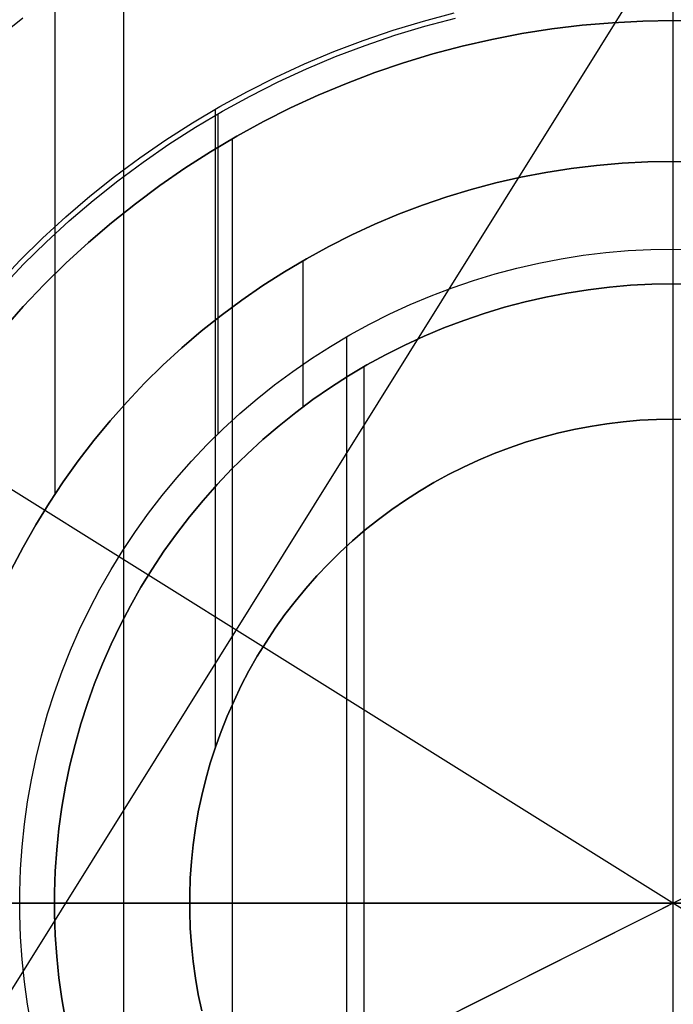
# Model space of a CAD drawing. Header units: millimetres. Extents: x 10802 to 11966, y -167 to 850.
# Tile 99 of 182: x 11373 to 11383, y 481 to 496. Entities that reach past the tile are written whole.
import ezdxf

# ---------------------------------------------------------------- set-up
doc = ezdxf.new("R2010")
doc.units = ezdxf.units.MM
for name, color, linetype in [('1', 7, 'Continuous'), ('Capa 01', 7, 'Continuous'), ('color', 7, 'Continuous'), ('luz', 7, 'Continuous')]:
    doc.layers.add(name, color=color, linetype=linetype)

msp = doc.modelspace()

# ---------------------------------------------------------------- linework, layer by layer
at = {"layer": '1', "color": 250, "true_color": 0x111111}
for p, q in [((11382.57, 496.34, 225.2), (11382.57, 502.852, 225.2)), ((11382.57, 490.246, 107.478), (11382.57, 502.848, 107.478)), ((11382.57, 494.186, 145.478), (11382.57, 501.774, 145.478)), ((11382.57, 466.021, 229.466), (11382.57, 499.671, 229.466)), ((11373.106, 499.39, 145.478), (11373.106, 489.094, 145.478)), ((11374.157, 497.417, 229.466), (11374.157, 468.275, 229.466)), ((11382.57, 490.246, 105.128), (11382.57, 496.863, 105.128)), ((11382.57, 492.846, 39.307), (11382.57, 496.782, 39.307)), ((11372.222, 496.064, 104.495), (11372.617, 496.383, 104.495)), ((11378.747, 496.332, 105.128), (11379.215, 496.456, 105.128)), ((11378.77, 496.254, 39.307), (11379.235, 496.377, 39.307)), ((11378.284, 496.192, 105.128), (11378.747, 496.332, 105.128)), ((11378.309, 496.115, 39.307), (11378.77, 496.254, 39.307)), ((11380.252, 496.14, 227.807), (11380.712, 496.212, 227.807)), ((11380.712, 496.212, 225.2), (11380.252, 496.14, 225.2)), ((11380.252, 496.14, 226.504), (11380.712, 496.212, 226.504)), ((11380.712, 496.212, 227.807), (11381.175, 496.268, 227.807)), ((11381.175, 496.268, 225.2), (11380.712, 496.212, 225.2)), ((11380.712, 496.212, 226.504), (11381.175, 496.268, 226.504)), ((11381.175, 496.268, 227.807), (11381.639, 496.308, 227.807)), ((11381.639, 496.308, 225.2), (11381.175, 496.268, 225.2)), ((11381.175, 496.268, 226.504), (11381.639, 496.308, 226.504)), ((11381.639, 496.308, 227.807), (11382.104, 496.332, 227.807)), ((11382.104, 496.332, 225.2), (11381.639, 496.308, 225.2)), ((11381.639, 496.308, 226.504), (11382.104, 496.332, 226.504)), ((11382.104, 496.332, 227.807), (11382.57, 496.34, 227.807)), ((11382.57, 496.34, 225.2), (11382.104, 496.332, 225.2)), ((11382.104, 496.332, 226.504), (11382.57, 496.34, 226.504)), ((11382.57, 469.352, 227.807), (11382.57, 496.34, 227.807)), ((11382.57, 496.34, 227.807), (11383.036, 496.332, 227.807)), ((11382.57, 496.34, 225.2), (11382.57, 496.34, 227.807)), ((11383.036, 496.332, 225.2), (11382.57, 496.34, 225.2)), ((11382.57, 496.34, 226.504), (11383.036, 496.332, 226.504)), ((11377.826, 496.036, 105.128), (11378.284, 496.192, 105.128)), ((11377.854, 495.96, 39.307), (11378.309, 496.115, 39.307)), ((11379.34, 495.948, 227.807), (11379.795, 496.052, 227.807)), ((11379.795, 496.052, 225.2), (11379.34, 495.948, 225.2)), ((11379.34, 495.948, 226.504), (11379.795, 496.052, 226.504)), ((11379.795, 496.052, 227.807), (11380.252, 496.14, 227.807)), ((11380.252, 496.14, 225.2), (11379.795, 496.052, 225.2)), ((11379.795, 496.052, 226.504), (11380.252, 496.14, 226.504)), ((11377.374, 495.865, 105.128), (11377.826, 496.036, 105.128)), ((11377.404, 495.789, 39.307), (11377.854, 495.96, 39.307)), ((11378.89, 495.829, 227.807), (11379.34, 495.948, 227.807)), ((11379.34, 495.948, 225.2), (11378.89, 495.829, 225.2)), ((11378.89, 495.829, 226.504), (11379.34, 495.948, 226.504)), ((11376.927, 495.678, 105.128), (11377.374, 495.865, 105.128)), ((11376.96, 495.603, 39.307), (11377.404, 495.789, 39.307)), ((11378.444, 495.694, 227.807), (11378.89, 495.829, 227.807)), ((11378.89, 495.829, 225.2), (11378.444, 495.694, 225.2)), ((11378.444, 495.694, 226.504), (11378.89, 495.829, 226.504)), ((11376.488, 495.475, 105.128), (11376.927, 495.678, 105.128)), ((11376.523, 495.402, 39.307), (11376.96, 495.603, 39.307)), ((11378.003, 495.544, 227.807), (11378.444, 495.694, 227.807)), ((11378.444, 495.694, 225.2), (11378.003, 495.544, 225.2)), ((11378.003, 495.544, 226.504), (11378.444, 495.694, 226.504)), ((11376.056, 495.258, 105.128), (11376.488, 495.475, 105.128)), ((11377.568, 495.379, 227.807), (11378.003, 495.544, 227.807)), ((11378.003, 495.544, 225.2), (11377.568, 495.379, 225.2)), ((11377.568, 495.379, 226.504), (11378.003, 495.544, 226.504)), ((11376.094, 495.186, 39.307), (11376.523, 495.402, 39.307)), ((11377.138, 495.199, 227.807), (11377.568, 495.379, 227.807)), ((11377.568, 495.379, 225.2), (11377.138, 495.199, 225.2)), ((11377.138, 495.199, 226.504), (11377.568, 495.379, 226.504)), ((11375.631, 495.026, 105.128), (11376.056, 495.258, 105.128)), ((11375.672, 494.955, 39.307), (11376.094, 495.186, 39.307)), ((11376.715, 495.004, 227.807), (11377.138, 495.199, 227.807)), ((11377.138, 495.199, 225.2), (11376.715, 495.004, 225.2)), ((11376.715, 495.004, 226.504), (11377.138, 495.199, 226.504)), ((11375.215, 494.779, 105.128), (11375.631, 495.026, 105.128)), ((11376.299, 494.795, 227.807), (11376.715, 495.004, 227.807)), ((11376.715, 495.004, 225.2), (11376.299, 494.795, 225.2)), ((11376.299, 494.795, 226.504), (11376.715, 495.004, 226.504)), ((11375.258, 494.709, 39.307), (11375.672, 494.955, 39.307)), ((11375.561, 494.986, 105.128), (11375.561, 485.22, 105.128)), ((11375.602, 494.915, 39.307), (11375.602, 490.019, 39.307)), ((11374.807, 494.518, 105.128), (11375.215, 494.779, 105.128)), ((11374.853, 494.45, 39.307), (11375.258, 494.709, 39.307)), ((11375.89, 494.571, 227.807), (11376.299, 494.795, 227.807)), ((11376.299, 494.795, 225.2), (11375.89, 494.571, 225.2)), ((11375.89, 494.571, 226.504), (11376.299, 494.795, 226.504)), ((11375.489, 494.334, 227.807), (11375.89, 494.571, 227.807)), ((11375.89, 494.571, 225.2), (11375.489, 494.334, 225.2)), ((11375.489, 494.334, 226.504), (11375.89, 494.571, 226.504)), ((11374.409, 494.243, 105.128), (11374.807, 494.518, 105.128)), ((11374.457, 494.177, 39.307), (11374.853, 494.45, 39.307)), ((11375.823, 494.533, 227.807), (11375.823, 471.16, 227.807)), ((11374.021, 493.955, 105.128), (11374.409, 494.243, 105.128)), ((11375.097, 494.082, 227.807), (11375.489, 494.334, 227.807)), ((11375.489, 494.334, 225.2), (11375.097, 494.082, 225.2)), ((11375.097, 494.082, 226.504), (11375.489, 494.334, 226.504)), ((11374.07, 493.89, 39.307), (11374.457, 494.177, 39.307)), ((11381.397, 494.125, 145.478), (11381.009, 494.078, 145.478)), ((11381.009, 494.078, 251.51), (11381.397, 494.125, 251.51)), ((11381.009, 494.078, 198.494), (11381.397, 494.125, 198.494)), ((11381.787, 494.159, 145.478), (11381.397, 494.125, 145.478)), ((11381.397, 494.125, 251.51), (11381.787, 494.159, 251.51)), ((11381.397, 494.125, 198.494), (11381.787, 494.159, 198.494)), ((11382.178, 494.179, 145.478), (11381.787, 494.159, 145.478)), ((11381.787, 494.159, 251.51), (11382.178, 494.179, 251.51)), ((11381.787, 494.159, 198.494), (11382.178, 494.179, 198.494)), ((11382.57, 494.186, 145.478), (11382.178, 494.179, 145.478)), ((11382.178, 494.179, 251.51), (11382.57, 494.186, 251.51)), ((11382.178, 494.179, 198.494), (11382.57, 494.186, 198.494)), ((11382.961, 494.179, 145.478), (11382.57, 494.186, 145.478)), ((11382.57, 494.186, 145.478), (11382.57, 494.186, 251.51)), ((11382.57, 494.186, 251.51), (11382.961, 494.179, 251.51)), ((11382.57, 492.315, 251.51), (11382.57, 494.186, 251.51)), ((11382.57, 494.186, 198.494), (11382.961, 494.179, 198.494)), ((11373.642, 493.653, 105.128), (11374.021, 493.955, 105.128)), ((11374.714, 493.818, 227.807), (11375.097, 494.082, 227.807)), ((11375.097, 494.082, 225.2), (11374.714, 493.818, 225.2)), ((11374.714, 493.818, 226.504), (11375.097, 494.082, 226.504)), ((11380.238, 493.944, 145.478), (11379.856, 493.857, 145.478)), ((11379.856, 493.857, 251.51), (11380.238, 493.944, 251.51)), ((11379.856, 493.857, 198.494), (11380.238, 493.944, 198.494)), ((11380.622, 494.018, 145.478), (11380.238, 493.944, 145.478)), ((11380.238, 493.944, 251.51), (11380.622, 494.018, 251.51)), ((11380.238, 493.944, 198.494), (11380.622, 494.018, 198.494)), ((11381.009, 494.078, 145.478), (11380.622, 494.018, 145.478)), ((11380.622, 494.018, 251.51), (11381.009, 494.078, 251.51)), ((11380.622, 494.018, 198.494), (11381.009, 494.078, 198.494)), ((11373.694, 493.59, 39.307), (11374.07, 493.89, 39.307)), ((11374.34, 493.54, 227.807), (11374.714, 493.818, 227.807)), ((11374.714, 493.818, 225.2), (11374.34, 493.54, 225.2)), ((11374.34, 493.54, 226.504), (11374.714, 493.818, 226.504)), ((11379.856, 493.857, 145.478), (11379.478, 493.756, 145.478)), ((11379.478, 493.756, 251.51), (11379.856, 493.857, 251.51)), ((11379.478, 493.756, 198.494), (11379.856, 493.857, 198.494)), ((11373.275, 493.338, 105.128), (11373.642, 493.653, 105.128)), ((11379.103, 493.643, 145.478), (11378.732, 493.517, 145.478)), ((11378.732, 493.517, 251.51), (11379.103, 493.643, 251.51)), ((11378.732, 493.517, 198.494), (11379.103, 493.643, 198.494)), ((11379.478, 493.756, 145.478), (11379.103, 493.643, 145.478)), ((11379.103, 493.643, 251.51), (11379.478, 493.756, 251.51)), ((11379.103, 493.643, 198.494), (11379.478, 493.756, 198.494)), ((11373.329, 493.277, 39.307), (11373.694, 493.59, 39.307)), ((11373.975, 493.25, 227.807), (11374.34, 493.54, 227.807)), ((11374.34, 493.54, 225.2), (11373.975, 493.25, 225.2)), ((11373.975, 493.25, 226.504), (11374.34, 493.54, 226.504)), ((11378.732, 493.517, 145.478), (11378.366, 493.378, 145.478)), ((11378.366, 493.378, 251.51), (11378.732, 493.517, 251.51)), ((11378.366, 493.378, 198.494), (11378.732, 493.517, 198.494)), ((11372.918, 493.011, 105.128), (11373.275, 493.338, 105.128)), ((11378.366, 493.378, 145.478), (11378.005, 493.227, 145.478)), ((11378.005, 493.227, 251.51), (11378.366, 493.378, 251.51)), ((11378.005, 493.227, 198.494), (11378.366, 493.378, 198.494)), ((11372.974, 492.952, 39.307), (11373.329, 493.277, 39.307)), ((11373.621, 492.947, 227.807), (11373.975, 493.25, 227.807)), ((11373.975, 493.25, 225.2), (11373.621, 492.947, 225.2)), ((11373.621, 492.947, 226.504), (11373.975, 493.25, 226.504)), ((11378.005, 493.227, 145.478), (11377.65, 493.063, 145.478)), ((11377.65, 493.063, 251.51), (11378.005, 493.227, 251.51)), ((11377.65, 493.063, 198.494), (11378.005, 493.227, 198.494)), ((11377.65, 493.063, 145.478), (11377.3, 492.887, 145.478)), ((11377.3, 492.887, 251.51), (11377.65, 493.063, 251.51)), ((11377.3, 492.887, 198.494), (11377.65, 493.063, 198.494)), ((11372.573, 492.672, 105.128), (11372.918, 493.011, 105.128)), ((11372.631, 492.615, 39.307), (11372.974, 492.952, 39.307)), ((11373.278, 492.632, 227.807), (11373.621, 492.947, 227.807)), ((11373.621, 492.947, 225.2), (11373.278, 492.632, 225.2)), ((11373.278, 492.632, 226.504), (11373.621, 492.947, 226.504)), ((11377.3, 492.887, 145.478), (11376.956, 492.699, 145.478)), ((11376.956, 492.699, 251.51), (11377.3, 492.887, 251.51)), ((11376.956, 492.699, 198.494), (11377.3, 492.887, 198.494)), ((11380.852, 492.697, 29.079), (11381.193, 492.751, 29.079)), ((11380.852, 492.697, 39.307), (11381.193, 492.751, 39.307)), ((11380.852, 492.697, 34.193), (11381.193, 492.751, 34.193)), ((11381.193, 492.751, 29.079), (11381.536, 492.792, 29.079)), ((11381.193, 492.751, 39.307), (11381.536, 492.792, 39.307)), ((11381.193, 492.751, 34.193), (11381.536, 492.792, 34.193)), ((11381.536, 492.792, 29.079), (11381.88, 492.822, 29.079)), ((11381.536, 492.792, 39.307), (11381.88, 492.822, 39.307)), ((11381.536, 492.792, 34.193), (11381.88, 492.822, 34.193)), ((11381.88, 492.822, 29.079), (11382.225, 492.84, 29.079)), ((11381.88, 492.822, 39.307), (11382.225, 492.84, 39.307)), ((11381.88, 492.822, 34.193), (11382.225, 492.84, 34.193)), ((11382.225, 492.84, 29.079), (11382.57, 492.846, 29.079)), ((11382.225, 492.84, 39.307), (11382.57, 492.846, 39.307)), ((11382.225, 492.84, 34.193), (11382.57, 492.846, 34.193)), ((11382.57, 472.846, 29.079), (11382.57, 492.846, 29.079)), ((11382.57, 492.846, 29.079), (11382.915, 492.84, 29.079)), ((11382.57, 492.846, 29.079), (11382.57, 492.846, 39.307)), ((11382.57, 492.846, 39.307), (11382.915, 492.84, 39.307)), ((11382.57, 492.846, 34.193), (11382.915, 492.84, 34.193)), ((11372.24, 492.321, 105.128), (11372.573, 492.672, 105.128)), ((11372.3, 492.266, 39.307), (11372.631, 492.615, 39.307)), ((11372.946, 492.305, 227.807), (11373.278, 492.632, 227.807)), ((11373.278, 492.632, 225.2), (11372.946, 492.305, 225.2)), ((11372.946, 492.305, 226.504), (11373.278, 492.632, 226.504)), ((11376.956, 492.699, 145.478), (11376.62, 492.5, 145.478)), ((11376.62, 492.5, 251.51), (11376.956, 492.699, 251.51)), ((11376.62, 492.5, 198.494), (11376.956, 492.699, 198.494)), ((11376.9, 492.667, 251.51), (11376.9, 490.43, 251.51)), ((11380.177, 492.555, 29.079), (11380.513, 492.632, 29.079)), ((11380.177, 492.555, 39.307), (11380.513, 492.632, 39.307)), ((11380.177, 492.555, 34.193), (11380.513, 492.632, 34.193)), ((11380.513, 492.632, 29.079), (11380.852, 492.697, 29.079)), ((11380.513, 492.632, 39.307), (11380.852, 492.697, 39.307)), ((11380.513, 492.632, 34.193), (11380.852, 492.697, 34.193)), ((11376.62, 492.5, 145.478), (11376.29, 492.289, 145.478)), ((11376.29, 492.289, 251.51), (11376.62, 492.5, 251.51)), ((11376.29, 492.289, 198.494), (11376.62, 492.5, 198.494)), ((11379.513, 492.367, 29.079), (11379.843, 492.467, 29.079)), ((11379.513, 492.367, 39.307), (11379.843, 492.467, 39.307)), ((11379.513, 492.367, 34.193), (11379.843, 492.467, 34.193)), ((11379.843, 492.467, 29.079), (11380.177, 492.555, 29.079)), ((11379.843, 492.467, 39.307), (11380.177, 492.555, 39.307)), ((11379.843, 492.467, 34.193), (11380.177, 492.555, 34.193)), ((11372.625, 491.968, 227.807), (11372.946, 492.305, 227.807)), ((11372.946, 492.305, 225.2), (11372.625, 491.968, 225.2)), ((11372.625, 491.968, 226.504), (11372.946, 492.305, 226.504)), ((11376.29, 492.289, 145.478), (11375.968, 492.066, 145.478)), ((11375.968, 492.066, 251.51), (11376.29, 492.289, 251.51)), ((11375.968, 492.066, 198.494), (11376.29, 492.289, 198.494)), ((11379.186, 492.256, 29.079), (11379.513, 492.367, 29.079)), ((11379.186, 492.256, 39.307), (11379.513, 492.367, 39.307)), ((11379.186, 492.256, 34.193), (11379.513, 492.367, 34.193)), ((11381.591, 492.264, 251.51), (11381.917, 492.292, 251.51)), ((11381.917, 492.292, 226.51), (11381.591, 492.264, 226.51)), ((11381.591, 492.264, 239.01), (11381.917, 492.292, 239.01)), ((11381.917, 492.292, 251.51), (11382.243, 492.309, 251.51)), ((11382.243, 492.309, 226.51), (11381.917, 492.292, 226.51)), ((11381.917, 492.292, 239.01), (11382.243, 492.309, 239.01)), ((11382.243, 492.309, 251.51), (11382.57, 492.315, 251.51)), ((11382.57, 492.315, 226.51), (11382.243, 492.309, 226.51)), ((11382.243, 492.309, 239.01), (11382.57, 492.315, 239.01)), ((11382.57, 492.315, 251.51), (11382.897, 492.309, 251.51)), ((11382.57, 492.315, 226.51), (11382.57, 492.315, 251.51)), ((11382.897, 492.309, 226.51), (11382.57, 492.315, 226.51)), ((11382.57, 473.377, 226.51), (11382.57, 492.315, 226.51)), ((11382.57, 492.315, 239.01), (11382.897, 492.309, 239.01)), ((11378.863, 492.133, 29.079), (11379.186, 492.256, 29.079)), ((11378.863, 492.133, 39.307), (11379.186, 492.256, 39.307)), ((11378.863, 492.133, 34.193), (11379.186, 492.256, 34.193)), ((11380.622, 492.113, 251.51), (11380.943, 492.174, 251.51)), ((11380.943, 492.174, 226.51), (11380.622, 492.113, 226.51)), ((11380.622, 492.113, 239.01), (11380.943, 492.174, 239.01)), ((11380.943, 492.174, 251.51), (11381.266, 492.225, 251.51)), ((11381.266, 492.225, 226.51), (11380.943, 492.174, 226.51)), ((11380.943, 492.174, 239.01), (11381.266, 492.225, 239.01)), ((11381.266, 492.225, 251.51), (11381.591, 492.264, 251.51)), ((11381.591, 492.264, 226.51), (11381.266, 492.225, 226.51)), ((11381.266, 492.225, 239.01), (11381.591, 492.264, 239.01)), ((11375.968, 492.066, 145.478), (11375.654, 491.833, 145.478)), ((11375.654, 491.833, 251.51), (11375.968, 492.066, 251.51)), ((11375.654, 491.833, 198.494), (11375.968, 492.066, 198.494)), ((11378.231, 491.856, 29.079), (11378.545, 492, 29.079)), ((11378.231, 491.856, 39.307), (11378.545, 492, 39.307)), ((11378.231, 491.856, 34.193), (11378.545, 492, 34.193)), ((11378.545, 492, 29.079), (11378.863, 492.133, 29.079)), ((11378.545, 492, 39.307), (11378.863, 492.133, 39.307)), ((11378.545, 492, 34.193), (11378.863, 492.133, 34.193)), ((11379.988, 491.956, 251.51), (11380.304, 492.04, 251.51)), ((11380.304, 492.04, 226.51), (11379.988, 491.956, 226.51)), ((11379.988, 491.956, 239.01), (11380.304, 492.04, 239.01)), ((11380.304, 492.04, 251.51), (11380.622, 492.113, 251.51)), ((11380.622, 492.113, 226.51), (11380.304, 492.04, 226.51)), ((11380.304, 492.04, 239.01), (11380.622, 492.113, 239.01)), ((11372.316, 491.619, 227.807), (11372.625, 491.968, 227.807)), ((11372.625, 491.968, 225.2), (11372.316, 491.619, 225.2)), ((11372.316, 491.619, 226.504), (11372.625, 491.968, 226.504)), ((11375.654, 491.833, 145.478), (11375.347, 491.589, 145.478)), ((11375.347, 491.589, 251.51), (11375.654, 491.833, 251.51)), ((11375.347, 491.589, 198.494), (11375.654, 491.833, 198.494)), ((11377.923, 491.7, 29.079), (11378.231, 491.856, 29.079)), ((11377.923, 491.7, 39.307), (11378.231, 491.856, 39.307)), ((11377.923, 491.7, 34.193), (11378.231, 491.856, 34.193)), ((11379.365, 491.756, 251.51), (11379.675, 491.862, 251.51)), ((11379.675, 491.862, 226.51), (11379.365, 491.756, 226.51)), ((11379.365, 491.756, 239.01), (11379.675, 491.862, 239.01)), ((11379.675, 491.862, 251.51), (11379.988, 491.956, 251.51)), ((11379.988, 491.956, 226.51), (11379.675, 491.862, 226.51)), ((11379.675, 491.862, 239.01), (11379.988, 491.956, 239.01)), ((11377.62, 491.535, 29.079), (11377.923, 491.7, 29.079)), ((11377.62, 491.535, 39.307), (11377.923, 491.7, 39.307)), ((11377.62, 491.535, 34.193), (11377.923, 491.7, 34.193)), ((11379.06, 491.64, 251.51), (11379.365, 491.756, 251.51)), ((11379.365, 491.756, 226.51), (11379.06, 491.64, 226.51)), ((11379.06, 491.64, 239.01), (11379.365, 491.756, 239.01)), ((11375.347, 491.589, 145.478), (11375.05, 491.334, 145.478)), ((11375.05, 491.334, 251.51), (11375.347, 491.589, 251.51)), ((11375.05, 491.334, 198.494), (11375.347, 491.589, 198.494)), ((11377.323, 491.359, 29.079), (11377.62, 491.535, 29.079)), ((11377.323, 491.359, 39.307), (11377.62, 491.535, 39.307)), ((11377.323, 491.359, 34.193), (11377.62, 491.535, 34.193)), ((11378.758, 491.514, 251.51), (11379.06, 491.64, 251.51)), ((11379.06, 491.64, 226.51), (11378.758, 491.514, 226.51)), ((11378.758, 491.514, 239.01), (11379.06, 491.64, 239.01)), ((11377.57, 491.506, 29.079), (11377.57, 474.186, 29.079)), ((11378.461, 491.377, 251.51), (11378.758, 491.514, 251.51)), ((11378.758, 491.514, 226.51), (11378.461, 491.377, 226.51)), ((11378.461, 491.377, 239.01), (11378.758, 491.514, 239.01)), ((11375.05, 491.334, 145.478), (11374.762, 491.07, 145.478)), ((11374.762, 491.07, 251.51), (11375.05, 491.334, 251.51)), ((11374.762, 491.07, 198.494), (11375.05, 491.334, 198.494)), ((11377.032, 491.173, 29.079), (11377.323, 491.359, 29.079)), ((11377.032, 491.173, 39.307), (11377.323, 491.359, 39.307)), ((11377.032, 491.173, 34.193), (11377.323, 491.359, 34.193)), ((11378.169, 491.23, 251.51), (11378.461, 491.377, 251.51)), ((11378.461, 491.377, 226.51), (11378.169, 491.23, 226.51)), ((11378.169, 491.23, 239.01), (11378.461, 491.377, 239.01)), ((11376.748, 490.976, 29.079), (11377.032, 491.173, 29.079)), ((11376.748, 490.976, 39.307), (11377.032, 491.173, 39.307)), ((11376.748, 490.976, 34.193), (11377.032, 491.173, 34.193)), ((11377.883, 491.074, 251.51), (11378.169, 491.23, 251.51)), ((11378.169, 491.23, 226.51), (11377.883, 491.074, 226.51)), ((11377.883, 491.074, 239.01), (11378.169, 491.23, 239.01)), ((11374.762, 491.07, 145.478), (11374.482, 490.795, 145.478)), ((11374.482, 490.795, 251.51), (11374.762, 491.07, 251.51)), ((11374.482, 490.795, 198.494), (11374.762, 491.07, 198.494)), ((11376.471, 490.771, 29.079), (11376.748, 490.976, 29.079)), ((11376.471, 490.771, 39.307), (11376.748, 490.976, 39.307)), ((11376.471, 490.771, 34.193), (11376.748, 490.976, 34.193)), ((11377.601, 490.907, 251.51), (11377.883, 491.074, 251.51)), ((11377.883, 491.074, 226.51), (11377.601, 490.907, 226.51)), ((11377.601, 490.907, 239.01), (11377.883, 491.074, 239.01)), ((11377.835, 491.046, 226.51), (11377.835, 474.646, 226.51)), ((11374.482, 490.795, 145.478), (11374.213, 490.511, 145.478)), ((11374.213, 490.511, 251.51), (11374.482, 490.795, 251.51)), ((11374.213, 490.511, 198.494), (11374.482, 490.795, 198.494)), ((11377.326, 490.731, 251.51), (11377.601, 490.907, 251.51)), ((11377.601, 490.907, 226.51), (11377.326, 490.731, 226.51)), ((11377.326, 490.731, 239.01), (11377.601, 490.907, 239.01)), ((11376.201, 490.555, 29.079), (11376.471, 490.771, 29.079)), ((11376.201, 490.555, 39.307), (11376.471, 490.771, 39.307)), ((11376.201, 490.555, 34.193), (11376.471, 490.771, 34.193)), ((11377.057, 490.545, 251.51), (11377.326, 490.731, 251.51)), ((11377.326, 490.731, 226.51), (11377.057, 490.545, 226.51)), ((11377.057, 490.545, 239.01), (11377.326, 490.731, 239.01)), ((11374.213, 490.511, 145.478), (11373.953, 490.218, 145.478)), ((11373.953, 490.218, 251.51), (11374.213, 490.511, 251.51)), ((11373.953, 490.218, 198.494), (11374.213, 490.511, 198.494)), ((11375.939, 490.331, 29.079), (11376.201, 490.555, 29.079)), ((11375.939, 490.331, 39.307), (11376.201, 490.555, 39.307)), ((11375.939, 490.331, 34.193), (11376.201, 490.555, 34.193)), ((11376.795, 490.35, 251.51), (11377.057, 490.545, 251.51)), ((11377.057, 490.545, 226.51), (11376.795, 490.35, 226.51)), ((11376.795, 490.35, 239.01), (11377.057, 490.545, 239.01)), ((11375.684, 490.098, 29.079), (11375.939, 490.331, 29.079)), ((11375.684, 490.098, 39.307), (11375.939, 490.331, 39.307)), ((11375.684, 490.098, 34.193), (11375.939, 490.331, 34.193)), ((11376.539, 490.146, 251.51), (11376.795, 490.35, 251.51)), ((11376.795, 490.35, 226.51), (11376.539, 490.146, 226.51)), ((11376.539, 490.146, 239.01), (11376.795, 490.35, 239.01)), ((11373.953, 490.218, 145.478), (11373.704, 489.917, 145.478)), ((11373.704, 489.917, 251.51), (11373.953, 490.218, 251.51)), ((11373.704, 489.917, 198.494), (11373.953, 490.218, 198.494)), ((11381.805, 490.206, 105.128), (11381.551, 490.175, 105.128)), ((11381.551, 490.175, 107.478), (11381.805, 490.206, 107.478)), ((11381.551, 490.175, 106.303), (11381.805, 490.206, 106.303)), ((11382.059, 490.228, 105.128), (11381.805, 490.206, 105.128)), ((11381.805, 490.206, 107.478), (11382.059, 490.228, 107.478)), ((11381.805, 490.206, 106.303), (11382.059, 490.228, 106.303)), ((11382.314, 490.241, 105.128), (11382.059, 490.228, 105.128)), ((11382.059, 490.228, 107.478), (11382.314, 490.241, 107.478)), ((11382.059, 490.228, 106.303), (11382.314, 490.241, 106.303)), ((11382.57, 490.246, 105.128), (11382.314, 490.241, 105.128)), ((11382.314, 490.241, 107.478), (11382.57, 490.246, 107.478)), ((11382.314, 490.241, 106.303), (11382.57, 490.246, 106.303)), ((11382.825, 490.241, 105.128), (11382.57, 490.246, 105.128)), ((11382.57, 490.246, 105.128), (11382.57, 490.246, 107.478)), ((11382.57, 490.246, 107.478), (11382.825, 490.241, 107.478)), ((11382.57, 490.246, 106.303), (11382.825, 490.241, 106.303)), ((11375.438, 489.856, 29.079), (11375.684, 490.098, 29.079)), ((11375.438, 489.856, 39.307), (11375.684, 490.098, 39.307)), ((11375.438, 489.856, 34.193), (11375.684, 490.098, 34.193)), ((11376.291, 489.934, 251.51), (11376.539, 490.146, 251.51)), ((11376.539, 490.146, 226.51), (11376.291, 489.934, 226.51)), ((11376.291, 489.934, 239.01), (11376.539, 490.146, 239.01)), ((11380.799, 490.031, 105.128), (11380.552, 489.965, 105.128)), ((11380.552, 489.965, 107.478), (11380.799, 490.031, 107.478)), ((11380.552, 489.965, 106.303), (11380.799, 490.031, 106.303)), ((11381.048, 490.088, 105.128), (11380.799, 490.031, 105.128)), ((11380.799, 490.031, 107.478), (11381.048, 490.088, 107.478)), ((11380.799, 490.031, 106.303), (11381.048, 490.088, 106.303)), ((11381.299, 490.136, 105.128), (11381.048, 490.088, 105.128)), ((11381.048, 490.088, 107.478), (11381.299, 490.136, 107.478)), ((11381.048, 490.088, 106.303), (11381.299, 490.136, 106.303)), ((11381.551, 490.175, 105.128), (11381.299, 490.136, 105.128)), ((11381.299, 490.136, 107.478), (11381.551, 490.175, 107.478)), ((11381.299, 490.136, 106.303), (11381.551, 490.175, 106.303)), ((11373.704, 489.917, 145.478), (11373.465, 489.606, 145.478)), ((11373.465, 489.606, 251.51), (11373.704, 489.917, 251.51)), ((11373.465, 489.606, 198.494), (11373.704, 489.917, 198.494)), ((11376.05, 489.713, 251.51), (11376.291, 489.934, 251.51)), ((11376.291, 489.934, 226.51), (11376.05, 489.713, 226.51)), ((11376.05, 489.713, 239.01), (11376.291, 489.934, 239.01)), ((11380.308, 489.892, 105.128), (11380.066, 489.809, 105.128)), ((11380.066, 489.809, 107.478), (11380.308, 489.892, 107.478)), ((11380.066, 489.809, 106.303), (11380.308, 489.892, 106.303)), ((11380.552, 489.965, 105.128), (11380.308, 489.892, 105.128)), ((11380.308, 489.892, 107.478), (11380.552, 489.965, 107.478)), ((11380.308, 489.892, 106.303), (11380.552, 489.965, 106.303)), ((11375.201, 489.605, 29.079), (11375.438, 489.856, 29.079)), ((11375.201, 489.605, 39.307), (11375.438, 489.856, 39.307)), ((11375.201, 489.605, 34.193), (11375.438, 489.856, 34.193)), ((11380.066, 489.809, 105.128), (11379.827, 489.719, 105.128)), ((11379.827, 489.719, 107.478), (11380.066, 489.809, 107.478)), ((11379.827, 489.719, 106.303), (11380.066, 489.809, 106.303)), ((11373.465, 489.606, 145.478), (11373.237, 489.288, 145.478)), ((11373.237, 489.288, 251.51), (11373.465, 489.606, 251.51)), ((11373.237, 489.288, 198.494), (11373.465, 489.606, 198.494)), ((11374.972, 489.347, 29.079), (11375.201, 489.605, 29.079)), ((11374.972, 489.347, 39.307), (11375.201, 489.605, 39.307)), ((11374.972, 489.347, 34.193), (11375.201, 489.605, 34.193)), ((11375.817, 489.484, 251.51), (11376.05, 489.713, 251.51)), ((11376.05, 489.713, 226.51), (11375.817, 489.484, 226.51)), ((11375.817, 489.484, 239.01), (11376.05, 489.713, 239.01)), ((11379.591, 489.62, 105.128), (11379.359, 489.513, 105.128)), ((11379.359, 489.513, 107.478), (11379.591, 489.62, 107.478)), ((11379.359, 489.513, 106.303), (11379.591, 489.62, 106.303)), ((11379.827, 489.719, 105.128), (11379.591, 489.62, 105.128)), ((11379.591, 489.62, 107.478), (11379.827, 489.719, 107.478)), ((11379.591, 489.62, 106.303), (11379.827, 489.719, 106.303)), ((11375.592, 489.247, 251.51), (11375.817, 489.484, 251.51)), ((11375.817, 489.484, 226.51), (11375.592, 489.247, 226.51)), ((11375.592, 489.247, 239.01), (11375.817, 489.484, 239.01)), ((11379.359, 489.513, 105.128), (11379.131, 489.398, 105.128)), ((11379.131, 489.398, 107.478), (11379.359, 489.513, 107.478)), ((11379.131, 489.398, 106.303), (11379.359, 489.513, 106.303)), ((11373.237, 489.288, 145.478), (11373.02, 488.962, 145.478)), ((11373.02, 488.962, 251.51), (11373.237, 489.288, 251.51)), ((11373.02, 488.962, 198.494), (11373.237, 489.288, 198.494)), ((11374.752, 489.081, 29.079), (11374.972, 489.347, 29.079)), ((11374.752, 489.081, 39.307), (11374.972, 489.347, 39.307)), ((11374.752, 489.081, 34.193), (11374.972, 489.347, 34.193)), ((11378.907, 489.276, 105.128), (11378.687, 489.145, 105.128)), ((11378.687, 489.145, 107.478), (11378.907, 489.276, 107.478)), ((11378.687, 489.145, 106.303), (11378.907, 489.276, 106.303)), ((11379.131, 489.398, 105.128), (11378.907, 489.276, 105.128)), ((11378.907, 489.276, 107.478), (11379.131, 489.398, 107.478)), ((11378.907, 489.276, 106.303), (11379.131, 489.398, 106.303)), ((11375.375, 489.002, 251.51), (11375.592, 489.247, 251.51)), ((11375.592, 489.247, 226.51), (11375.375, 489.002, 226.51)), ((11375.375, 489.002, 239.01), (11375.592, 489.247, 239.01)), ((11378.687, 489.145, 105.128), (11378.472, 489.008, 105.128)), ((11378.472, 489.008, 107.478), (11378.687, 489.145, 107.478)), ((11378.472, 489.008, 106.303), (11378.687, 489.145, 106.303)), ((11374.541, 488.807, 29.079), (11374.752, 489.081, 29.079)), ((11374.541, 488.807, 39.307), (11374.752, 489.081, 39.307)), ((11374.541, 488.807, 34.193), (11374.752, 489.081, 34.193)), ((11375.167, 488.75, 251.51), (11375.375, 489.002, 251.51)), ((11375.375, 489.002, 226.51), (11375.167, 488.75, 226.51)), ((11375.167, 488.75, 239.01), (11375.375, 489.002, 239.01)), ((11378.472, 489.008, 105.128), (11378.262, 488.863, 105.128)), ((11378.262, 488.863, 107.478), (11378.472, 489.008, 107.478)), ((11378.262, 488.863, 106.303), (11378.472, 489.008, 106.303)), ((11373.02, 488.962, 145.478), (11372.815, 488.629, 145.478)), ((11372.815, 488.629, 251.51), (11373.02, 488.962, 251.51)), ((11372.815, 488.629, 198.494), (11373.02, 488.962, 198.494)), ((11378.262, 488.863, 105.128), (11378.057, 488.71, 105.128)), ((11378.057, 488.71, 107.478), (11378.262, 488.863, 107.478)), ((11378.057, 488.71, 106.303), (11378.262, 488.863, 106.303)), ((11374.34, 488.527, 29.079), (11374.541, 488.807, 29.079)), ((11374.34, 488.527, 39.307), (11374.541, 488.807, 39.307)), ((11374.34, 488.527, 34.193), (11374.541, 488.807, 34.193)), ((11374.967, 488.491, 251.51), (11375.167, 488.75, 251.51)), ((11375.167, 488.75, 226.51), (11374.967, 488.491, 226.51)), ((11374.967, 488.491, 239.01), (11375.167, 488.75, 239.01)), ((11378.057, 488.71, 105.128), (11377.857, 488.551, 105.128)), ((11377.857, 488.551, 107.478), (11378.057, 488.71, 107.478)), ((11377.857, 488.551, 106.303), (11378.057, 488.71, 106.303)), ((11372.815, 488.629, 145.478), (11372.621, 488.289, 145.478)), ((11372.621, 488.289, 251.51), (11372.815, 488.629, 251.51)), ((11372.621, 488.289, 198.494), (11372.815, 488.629, 198.494)), ((11374.149, 488.239, 29.079), (11374.34, 488.527, 29.079)), ((11374.149, 488.239, 39.307), (11374.34, 488.527, 39.307)), ((11374.149, 488.239, 34.193), (11374.34, 488.527, 34.193)), ((11377.857, 488.551, 105.128), (11377.663, 488.385, 105.128)), ((11377.663, 488.385, 107.478), (11377.857, 488.551, 107.478)), ((11377.663, 488.385, 106.303), (11377.857, 488.551, 106.303)), ((11374.777, 488.225, 251.51), (11374.967, 488.491, 251.51)), ((11374.967, 488.491, 226.51), (11374.777, 488.225, 226.51)), ((11374.777, 488.225, 239.01), (11374.967, 488.491, 239.01)), ((11377.663, 488.385, 105.128), (11377.475, 488.212, 105.128)), ((11377.475, 488.212, 107.478), (11377.663, 488.385, 107.478)), ((11377.475, 488.212, 106.303), (11377.663, 488.385, 106.303)), ((11372.621, 488.289, 145.478), (11372.439, 487.942, 145.478)), ((11372.439, 487.942, 251.51), (11372.621, 488.289, 251.51)), ((11372.439, 487.942, 198.494), (11372.621, 488.289, 198.494)), ((11373.968, 487.945, 29.079), (11374.149, 488.239, 29.079)), ((11373.968, 487.945, 39.307), (11374.149, 488.239, 39.307)), ((11373.968, 487.945, 34.193), (11374.149, 488.239, 34.193)), ((11374.596, 487.953, 251.51), (11374.777, 488.225, 251.51)), ((11374.777, 488.225, 226.51), (11374.596, 487.953, 226.51)), ((11374.596, 487.953, 239.01), (11374.777, 488.225, 239.01)), ((11377.475, 488.212, 105.128), (11377.293, 488.033, 105.128)), ((11377.293, 488.033, 107.478), (11377.475, 488.212, 107.478)), ((11377.293, 488.033, 106.303), (11377.475, 488.212, 106.303)), ((11373.797, 487.645, 29.079), (11373.968, 487.945, 29.079)), ((11373.797, 487.645, 39.307), (11373.968, 487.945, 39.307)), ((11373.797, 487.645, 34.193), (11373.968, 487.945, 34.193)), ((11374.425, 487.675, 251.51), (11374.596, 487.953, 251.51)), ((11374.596, 487.953, 226.51), (11374.425, 487.675, 226.51)), ((11374.425, 487.675, 239.01), (11374.596, 487.953, 239.01)), ((11377.293, 488.033, 105.128), (11377.117, 487.848, 105.128)), ((11377.117, 487.848, 107.478), (11377.293, 488.033, 107.478)), ((11377.117, 487.848, 106.303), (11377.293, 488.033, 106.303)), ((11377.117, 487.848, 105.128), (11376.947, 487.657, 105.128)), ((11376.947, 487.657, 107.478), (11377.117, 487.848, 107.478)), ((11376.947, 487.657, 106.303), (11377.117, 487.848, 106.303)), ((11373.637, 487.34, 29.079), (11373.797, 487.645, 29.079)), ((11373.637, 487.34, 39.307), (11373.797, 487.645, 39.307)), ((11373.637, 487.34, 34.193), (11373.797, 487.645, 34.193)), ((11374.263, 487.391, 251.51), (11374.425, 487.675, 251.51)), ((11374.425, 487.675, 226.51), (11374.263, 487.391, 226.51)), ((11374.263, 487.391, 239.01), (11374.425, 487.675, 239.01)), ((11376.947, 487.657, 105.128), (11376.785, 487.46, 105.128)), ((11376.785, 487.46, 107.478), (11376.947, 487.657, 107.478)), ((11376.785, 487.46, 106.303), (11376.947, 487.657, 106.303)), ((11373.487, 487.029, 29.079), (11373.637, 487.34, 29.079)), ((11373.487, 487.029, 39.307), (11373.637, 487.34, 39.307)), ((11373.487, 487.029, 34.193), (11373.637, 487.34, 34.193)), ((11374.111, 487.101, 251.51), (11374.263, 487.391, 251.51)), ((11374.263, 487.391, 226.51), (11374.111, 487.101, 226.51)), ((11374.111, 487.101, 239.01), (11374.263, 487.391, 239.01)), ((11376.785, 487.46, 105.128), (11376.629, 487.257, 105.128)), ((11376.629, 487.257, 107.478), (11376.785, 487.46, 107.478)), ((11376.629, 487.257, 106.303), (11376.785, 487.46, 106.303)), ((11376.629, 487.257, 105.128), (11376.48, 487.05, 105.128)), ((11376.48, 487.05, 107.478), (11376.629, 487.257, 107.478)), ((11376.48, 487.05, 106.303), (11376.629, 487.257, 106.303)), ((11373.348, 486.713, 29.079), (11373.487, 487.029, 29.079)), ((11373.348, 486.713, 39.307), (11373.487, 487.029, 39.307)), ((11373.348, 486.713, 34.193), (11373.487, 487.029, 34.193)), ((11373.969, 486.807, 251.51), (11374.111, 487.101, 251.51)), ((11374.111, 487.101, 226.51), (11373.969, 486.807, 226.51)), ((11373.969, 486.807, 239.01), (11374.111, 487.101, 239.01)), ((11376.48, 487.05, 105.128), (11376.339, 486.837, 105.128)), ((11376.339, 486.837, 107.478), (11376.48, 487.05, 107.478)), ((11376.339, 486.837, 106.303), (11376.48, 487.05, 106.303)), ((11373.837, 486.507, 251.51), (11373.969, 486.807, 251.51)), ((11373.969, 486.807, 226.51), (11373.837, 486.507, 226.51)), ((11373.837, 486.507, 239.01), (11373.969, 486.807, 239.01)), ((11376.339, 486.837, 105.128), (11376.205, 486.62, 105.128)), ((11376.205, 486.62, 107.478), (11376.339, 486.837, 107.478)), ((11376.205, 486.62, 106.303), (11376.339, 486.837, 106.303)), ((11373.22, 486.392, 29.079), (11373.348, 486.713, 29.079)), ((11373.22, 486.392, 39.307), (11373.348, 486.713, 39.307)), ((11373.22, 486.392, 34.193), (11373.348, 486.713, 34.193)), ((11376.205, 486.62, 105.128), (11376.078, 486.398, 105.128)), ((11376.078, 486.398, 107.478), (11376.205, 486.62, 107.478)), ((11376.078, 486.398, 106.303), (11376.205, 486.62, 106.303)), ((11373.716, 486.204, 251.51), (11373.837, 486.507, 251.51)), ((11373.837, 486.507, 226.51), (11373.716, 486.204, 226.51)), ((11373.716, 486.204, 239.01), (11373.837, 486.507, 239.01)), ((11373.103, 486.067, 29.079), (11373.22, 486.392, 29.079)), ((11373.103, 486.067, 39.307), (11373.22, 486.392, 39.307)), ((11373.103, 486.067, 34.193), (11373.22, 486.392, 34.193)), ((11376.078, 486.398, 105.128), (11375.959, 486.171, 105.128)), ((11375.959, 486.171, 107.478), (11376.078, 486.398, 107.478)), ((11375.959, 486.171, 106.303), (11376.078, 486.398, 106.303)), ((11373.606, 485.896, 251.51), (11373.716, 486.204, 251.51)), ((11373.716, 486.204, 226.51), (11373.606, 485.896, 226.51)), ((11373.606, 485.896, 239.01), (11373.716, 486.204, 239.01)), ((11375.959, 486.171, 105.128), (11375.849, 485.941, 105.128)), ((11375.849, 485.941, 107.478), (11375.959, 486.171, 107.478)), ((11375.849, 485.941, 106.303), (11375.959, 486.171, 106.303)), ((11372.998, 485.739, 29.079), (11373.103, 486.067, 29.079)), ((11372.998, 485.739, 39.307), (11373.103, 486.067, 39.307)), ((11372.998, 485.739, 34.193), (11373.103, 486.067, 34.193)), ((11373.506, 485.585, 251.51), (11373.606, 485.896, 251.51)), ((11373.606, 485.896, 226.51), (11373.506, 485.585, 226.51)), ((11373.506, 485.585, 239.01), (11373.606, 485.896, 239.01)), ((11375.849, 485.941, 105.128), (11375.746, 485.707, 105.128)), ((11375.746, 485.707, 107.478), (11375.849, 485.941, 107.478)), ((11375.746, 485.707, 106.303), (11375.849, 485.941, 106.303)), ((11372.903, 485.406, 29.079), (11372.998, 485.739, 29.079)), ((11372.903, 485.406, 39.307), (11372.998, 485.739, 39.307)), ((11372.903, 485.406, 34.193), (11372.998, 485.739, 34.193)), ((11375.746, 485.707, 105.128), (11375.651, 485.47, 105.128)), ((11375.651, 485.47, 107.478), (11375.746, 485.707, 107.478)), ((11375.651, 485.47, 106.303), (11375.746, 485.707, 106.303)), ((11373.417, 485.271, 251.51), (11373.506, 485.585, 251.51)), ((11373.506, 485.585, 226.51), (11373.417, 485.271, 226.51)), ((11373.417, 485.271, 239.01), (11373.506, 485.585, 239.01)), ((11372.821, 485.071, 29.079), (11372.903, 485.406, 29.079)), ((11372.821, 485.071, 39.307), (11372.903, 485.406, 39.307)), ((11372.821, 485.071, 34.193), (11372.903, 485.406, 34.193)), ((11375.651, 485.47, 105.128), (11375.565, 485.23, 105.128)), ((11375.565, 485.23, 107.478), (11375.651, 485.47, 107.478)), ((11375.565, 485.23, 106.303), (11375.651, 485.47, 106.303)), ((11373.338, 484.953, 251.51), (11373.417, 485.271, 251.51)), ((11373.417, 485.271, 226.51), (11373.338, 484.953, 226.51)), ((11373.338, 484.953, 239.01), (11373.417, 485.271, 239.01)), ((11375.565, 485.23, 105.128), (11375.486, 484.987, 105.128)), ((11375.486, 484.987, 107.478), (11375.565, 485.23, 107.478)), ((11375.486, 484.987, 106.303), (11375.565, 485.23, 106.303)), ((11372.75, 484.733, 29.079), (11372.821, 485.071, 29.079)), ((11372.75, 484.733, 39.307), (11372.821, 485.071, 39.307)), ((11372.75, 484.733, 34.193), (11372.821, 485.071, 34.193)), ((11373.271, 484.633, 251.51), (11373.338, 484.953, 251.51)), ((11373.338, 484.953, 226.51), (11373.271, 484.633, 226.51)), ((11373.271, 484.633, 239.01), (11373.338, 484.953, 239.01)), ((11375.486, 484.987, 105.128), (11375.417, 484.741, 105.128)), ((11375.417, 484.741, 107.478), (11375.486, 484.987, 107.478)), ((11375.417, 484.741, 106.303), (11375.486, 484.987, 106.303)), ((11372.691, 484.393, 29.079), (11372.75, 484.733, 29.079)), ((11372.691, 484.393, 39.307), (11372.75, 484.733, 39.307)), ((11372.691, 484.393, 34.193), (11372.75, 484.733, 34.193)), ((11373.215, 484.311, 251.51), (11373.271, 484.633, 251.51)), ((11373.271, 484.633, 226.51), (11373.215, 484.311, 226.51)), ((11373.215, 484.311, 239.01), (11373.271, 484.633, 239.01)), ((11375.417, 484.741, 105.128), (11375.356, 484.493, 105.128)), ((11375.356, 484.493, 107.478), (11375.417, 484.741, 107.478)), ((11375.356, 484.493, 106.303), (11375.417, 484.741, 106.303)), ((11375.356, 484.493, 105.128), (11375.303, 484.243, 105.128)), ((11375.303, 484.243, 107.478), (11375.356, 484.493, 107.478)), ((11375.303, 484.243, 106.303), (11375.356, 484.493, 106.303)), ((11372.643, 484.052, 29.079), (11372.691, 484.393, 29.079)), ((11372.643, 484.052, 39.307), (11372.691, 484.393, 39.307)), ((11372.643, 484.052, 34.193), (11372.691, 484.393, 34.193)), ((11373.17, 483.988, 251.51), (11373.215, 484.311, 251.51)), ((11373.215, 484.311, 226.51), (11373.17, 483.988, 226.51)), ((11373.17, 483.988, 239.01), (11373.215, 484.311, 239.01)), ((11375.303, 484.243, 105.128), (11375.259, 483.991, 105.128)), ((11375.259, 483.991, 107.478), (11375.303, 484.243, 107.478)), ((11375.259, 483.991, 106.303), (11375.303, 484.243, 106.303)), ((11372.607, 483.708, 29.079), (11372.643, 484.052, 29.079)), ((11372.607, 483.708, 39.307), (11372.643, 484.052, 39.307)), ((11372.607, 483.708, 34.193), (11372.643, 484.052, 34.193)), ((11373.136, 483.662, 251.51), (11373.17, 483.988, 251.51)), ((11373.17, 483.988, 226.51), (11373.136, 483.662, 226.51)), ((11373.136, 483.662, 239.01), (11373.17, 483.988, 239.01)), ((11375.259, 483.991, 105.128), (11375.224, 483.738, 105.128)), ((11375.224, 483.738, 107.478), (11375.259, 483.991, 107.478)), ((11375.224, 483.738, 106.303), (11375.259, 483.991, 106.303)), ((11372.584, 483.364, 29.079), (11372.607, 483.708, 29.079)), ((11372.584, 483.364, 39.307), (11372.607, 483.708, 39.307)), ((11372.584, 483.364, 34.193), (11372.607, 483.708, 34.193)), ((11375.224, 483.738, 105.128), (11375.198, 483.484, 105.128)), ((11375.198, 483.484, 107.478), (11375.224, 483.738, 107.478)), ((11375.198, 483.484, 106.303), (11375.224, 483.738, 106.303)), ((11373.114, 483.336, 251.51), (11373.136, 483.662, 251.51)), ((11373.136, 483.662, 226.51), (11373.114, 483.336, 226.51)), ((11373.114, 483.336, 239.01), (11373.136, 483.662, 239.01)), ((11375.198, 483.484, 105.128), (11375.18, 483.229, 105.128)), ((11375.18, 483.229, 107.478), (11375.198, 483.484, 107.478)), ((11375.18, 483.229, 106.303), (11375.198, 483.484, 106.303)), ((11372.572, 483.019, 29.079), (11372.584, 483.364, 29.079)), ((11372.572, 483.019, 39.307), (11372.584, 483.364, 39.307)), ((11372.572, 483.019, 34.193), (11372.584, 483.364, 34.193)), ((11373.102, 483.01, 251.51), (11373.114, 483.336, 251.51)), ((11373.114, 483.336, 226.51), (11373.102, 483.01, 226.51)), ((11373.102, 483.01, 239.01), (11373.114, 483.336, 239.01)), ((11375.18, 483.229, 105.128), (11375.171, 482.974, 105.128)), ((11375.171, 482.974, 107.478), (11375.18, 483.229, 107.478)), ((11375.171, 482.974, 106.303), (11375.18, 483.229, 106.303)), ((11372.572, 482.674, 29.079), (11372.572, 483.019, 29.079)), ((11372.572, 482.674, 39.307), (11372.572, 483.019, 39.307)), ((11372.572, 482.674, 34.193), (11372.572, 483.019, 34.193)), ((11373.102, 482.683, 251.51), (11373.102, 483.01, 251.51)), ((11373.102, 483.01, 226.51), (11373.102, 482.683, 226.51)), ((11373.102, 482.683, 239.01), (11373.102, 483.01, 239.01)), ((11375.171, 482.974, 105.128), (11375.171, 482.718, 105.128)), ((11375.171, 482.718, 107.478), (11375.171, 482.974, 107.478)), ((11375.171, 482.718, 106.303), (11375.171, 482.974, 106.303)), ((11375.17, 482.846, 107.478), (11362.568, 482.846, 107.478)), ((11382.57, 482.846, 229.466), (11365.745, 482.846, 229.466)), ((11375.17, 482.846, 105.128), (11368.553, 482.846, 105.128)), ((11382.57, 482.846, 227.807), (11369.076, 482.846, 227.807)), ((11373.101, 482.846, 251.51), (11371.23, 482.846, 251.51)), ((11382.57, 482.846, 29.079), (11372.57, 482.846, 29.079)), ((11372.57, 482.846, 39.307), (11372.57, 482.846, 29.079)), ((11373.101, 482.846, 251.51), (11373.101, 482.846, 226.51)), ((11382.57, 482.846, 226.51), (11373.101, 482.846, 226.51)), ((11375.17, 482.846, 107.478), (11375.17, 482.846, 105.128)), ((11399.395, 482.846, 229.466), (11382.57, 482.846, 229.466)), ((11396.064, 482.846, 227.807), (11382.57, 482.846, 227.807)), ((11392.039, 482.846, 226.51), (11382.57, 482.846, 226.51)), ((11392.57, 482.846, 29.079), (11382.57, 482.846, 29.079)), ((11372.584, 482.329, 29.079), (11372.572, 482.674, 29.079)), ((11372.584, 482.329, 39.307), (11372.572, 482.674, 39.307)), ((11372.584, 482.329, 34.193), (11372.572, 482.674, 34.193)), ((11373.114, 482.356, 251.51), (11373.102, 482.683, 251.51)), ((11373.102, 482.683, 226.51), (11373.114, 482.356, 226.51)), ((11373.114, 482.356, 239.01), (11373.102, 482.683, 239.01)), ((11375.171, 482.718, 105.128), (11375.18, 482.463, 105.128)), ((11375.18, 482.463, 107.478), (11375.171, 482.718, 107.478)), ((11375.18, 482.463, 106.303), (11375.171, 482.718, 106.303)), ((11373.136, 482.03, 251.51), (11373.114, 482.356, 251.51)), ((11373.114, 482.356, 226.51), (11373.136, 482.03, 226.51)), ((11373.136, 482.03, 239.01), (11373.114, 482.356, 239.01)), ((11375.18, 482.463, 105.128), (11375.198, 482.208, 105.128)), ((11375.198, 482.208, 107.478), (11375.18, 482.463, 107.478)), ((11375.198, 482.208, 106.303), (11375.18, 482.463, 106.303)), ((11372.607, 481.984, 29.079), (11372.584, 482.329, 29.079)), ((11372.607, 481.984, 39.307), (11372.584, 482.329, 39.307)), ((11372.607, 481.984, 34.193), (11372.584, 482.329, 34.193)), ((11375.198, 482.208, 105.128), (11375.224, 481.954, 105.128)), ((11375.224, 481.954, 107.478), (11375.198, 482.208, 107.478)), ((11375.224, 481.954, 106.303), (11375.198, 482.208, 106.303)), ((11372.643, 481.641, 29.079), (11372.607, 481.984, 29.079)), ((11372.643, 481.641, 39.307), (11372.607, 481.984, 39.307)), ((11372.643, 481.641, 34.193), (11372.607, 481.984, 34.193)), ((11373.17, 481.705, 251.51), (11373.136, 482.03, 251.51)), ((11373.136, 482.03, 226.51), (11373.17, 481.705, 226.51)), ((11373.17, 481.705, 239.01), (11373.136, 482.03, 239.01)), ((11375.224, 481.954, 105.128), (11375.259, 481.701, 105.128)), ((11375.259, 481.701, 107.478), (11375.224, 481.954, 107.478)), ((11375.259, 481.701, 106.303), (11375.224, 481.954, 106.303)), ((11372.691, 481.299, 29.079), (11372.643, 481.641, 29.079)), ((11372.691, 481.299, 39.307), (11372.643, 481.641, 39.307)), ((11372.691, 481.299, 34.193), (11372.643, 481.641, 34.193)), ((11373.215, 481.381, 251.51), (11373.17, 481.705, 251.51)), ((11373.17, 481.705, 226.51), (11373.215, 481.381, 226.51)), ((11373.215, 481.381, 239.01), (11373.17, 481.705, 239.01)), ((11375.259, 481.701, 105.128), (11375.303, 481.45, 105.128)), ((11375.303, 481.45, 107.478), (11375.259, 481.701, 107.478)), ((11375.303, 481.45, 106.303), (11375.259, 481.701, 106.303)), ((11375.303, 481.45, 105.128), (11375.356, 481.2, 105.128)), ((11375.356, 481.2, 107.478), (11375.303, 481.45, 107.478)), ((11375.356, 481.2, 106.303), (11375.303, 481.45, 106.303)), ((11372.75, 480.959, 29.079), (11372.691, 481.299, 29.079)), ((11372.75, 480.959, 39.307), (11372.691, 481.299, 39.307)), ((11372.75, 480.959, 34.193), (11372.691, 481.299, 34.193)), ((11373.271, 481.059, 251.51), (11373.215, 481.381, 251.51)), ((11373.215, 481.381, 226.51), (11373.271, 481.059, 226.51)), ((11373.271, 481.059, 239.01), (11373.215, 481.381, 239.01))]:
    msp.add_line(p, q, dxfattribs=at)
at = {"layer": 'Capa 01'}
msp.add_point((11382.57, 482.846, 34.462), dxfattribs=at)
at = {"layer": 'color'}
msp.add_line((11309.57, 482.846, 34.462), (11455.57, 482.846, 34.462), dxfattribs=at)
at = {"layer": 'luz', "color": 254, "true_color": 0xcad1ee}
for p, q in [((11455.916, 615.122, -43.088), (11295.845, 358.929, -43.088)), ((11455.916, 615.122, -41.588), (11295.845, 358.929, -41.588)), ((11255.529, 562.222, -43.088), (11509.611, 403.47, -43.088)), ((11255.529, 562.222, -41.588), (11509.611, 403.47, -41.588)), ((11248.678, 415.668, -40.088), (11516.462, 550.025, -40.088)), ((11516.462, 550.025, -41.588), (11248.678, 415.668, -41.588))]:
    msp.add_line(p, q, dxfattribs=at)

doc.saveas('drawing.dxf')
